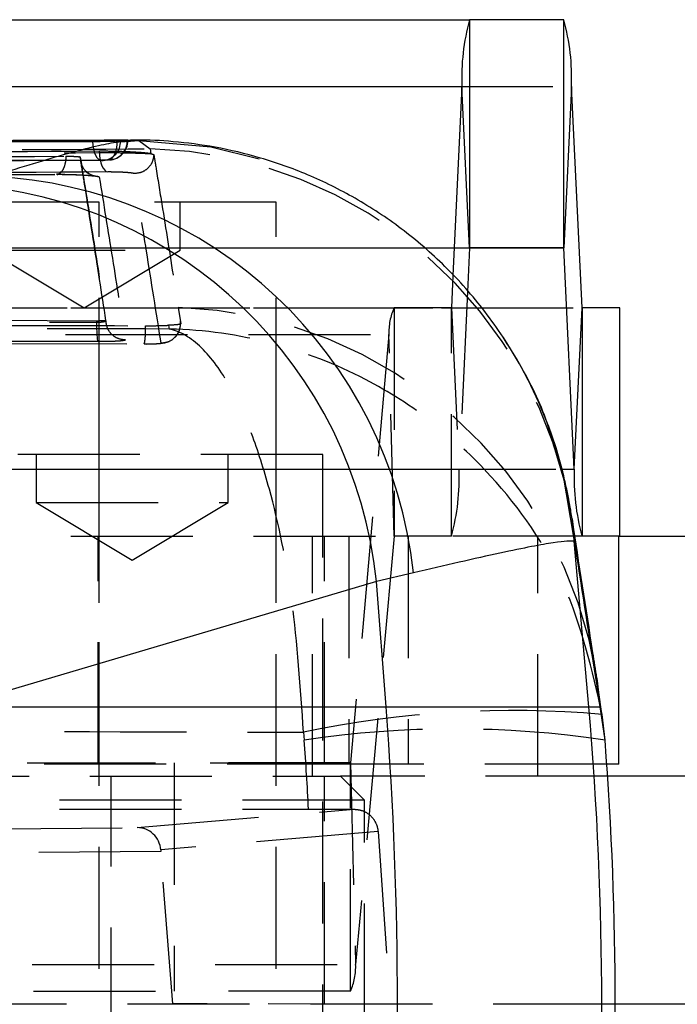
# Model space of a CAD drawing. Extents: x 78 to 731, y 58 to 554.
# Tile 6 of 17: x 332 to 346, y 78 to 99. Entities that reach past the tile are written whole.
import ezdxf

# ---------------------------------------------------------------- set-up
doc = ezdxf.new("R2010")
doc.units = 0
doc.header["$LTSCALE"] = 2
doc.linetypes.add('HIDDEN', pattern=[1.905, 1.27, -0.635])
doc.layers.get('0').update_dxf_attribs({"linetype": 'CONTINUOUS'})

msp = doc.modelspace()

# ---------------------------------------------------------------- linework, layer by layer
at = {"color": 7, "linetype": 'CONTINUOUS'}
for p, q in [((319.546467, 98.970962), (341.521383, 98.970962)), ((341.521383, 98.970962), (341.521383, 94.220962)), ((343.481398, 98.970962), (341.521383, 98.970962)), ((343.481398, 94.220962), (343.481398, 98.970962)), ((319.385786, 97.576789), (341.360701, 97.576789)), ((341.360701, 97.576789), (341.173025, 93.645498)), ((341.521046, 94.218032), (341.360701, 97.576789)), ((343.64208, 97.576789), (343.481735, 94.218032)), ((343.861819, 92.97389), (343.64208, 97.576789)), ((334.465261, 96.462974), (317.671593, 96.394939)), ((334.191339, 96.446428), (334.251562, 96.449466)), ((334.251562, 96.449466), (334.392813, 96.458772)), ((334.392813, 96.458772), (334.397162, 96.459589)), ((341.521046, 94.218032), (341.477305, 93.301793)), ((343.481398, 94.220962), (341.521383, 94.220962)), ((343.701474, 89.615133), (343.481735, 94.218032)), ((343.701474, 89.615133), (343.861819, 92.97389)), ((343.862156, 92.970961), (343.862156, 88.220962)), ((344.649656, 92.970961), (343.862156, 92.970961)), ((344.649656, 88.220962), (344.649656, 92.970961)), ((343.221392, 90.328722), (343.149789, 90.526936)), ((343.15444, 90.526696), (343.313388, 90.065648)), ((344.626131, 88.220962), (343.711714, 88.220962)), ((344.626131, 88.220962), (358.163876, 88.220962)), ((344.626131, 83.470961), (344.626131, 88.220962)), ((344.003057, 84.663377), (343.700995, 88.115989)), ((343.731334, 87.962428), (343.700995, 88.115989)), ((340.352013, 87.453562), (339.580063, 87.277276)), ((339.580063, 87.277276), (330.772081, 84.663377)), ((339.781113, 84.663377), (339.580063, 87.277276)), ((344.268364, 84.570129), (344.168164, 85.262456)), ((344.170647, 85.262415), (344.242983, 84.663377)), ((330.772081, 84.663377), (339.781113, 84.663377)), ((339.781113, 84.663377), (344.003057, 84.663377)), ((344.003057, 84.663377), (344.242983, 84.663377)), ((344.34074, 83.970019), (344.242983, 84.663377)), ((344.34074, 83.970019), (344.283142, 84.506756)), ((344.626131, 83.470961), (344.377846, 83.470961)), ((369.495111, 83.220961), (344.395101, 83.220961)), ((369.495111, 78.470962), (344.554626, 78.470962))]:
    msp.add_line(p, q, dxfattribs=at)
at = {"color": 7, "linetype": 'HIDDEN'}
for p, q in [((321.667163, 97.576789), (343.64208, 97.576789)), ((334.184358, 96.460718), (334.184358, 96.456259)), ((334.251562, 96.446428), (334.191339, 96.446428)), ((334.251562, 96.449466), (334.251562, 96.446428)), ((334.392813, 96.456259), (334.392813, 96.458772)), ((334.392813, 96.456259), (334.402423, 96.456259)), ((334.456818, 96.439953), (334.632309, 96.453821)), ((334.632309, 96.453821), (334.869622, 96.281548)), ((333.811535, 96.205202), (333.811535, 96.231052)), ((334.869622, 96.281548), (334.880632, 96.18039)), ((334.880632, 96.18039), (334.871975, 96.18178)), ((333.410174, 96.102254), (333.410174, 96.111195)), ((333.410181, 96.101947), (333.410174, 96.102254)), ((333.890624, 96.041828), (333.861897, 96.040518)), ((334.019406, 96.05091), (334.000045, 96.050297)), ((333.664617, 95.728104), (333.80587, 95.696881)), ((333.804125, 95.170961), (325.804126, 95.170961)), ((337.49511, 95.170961), (333.804125, 95.170961)), ((333.804125, 63.970962), (333.804125, 95.170961)), ((335.495111, 94.170961), (335.495111, 95.170961)), ((337.49511, 63.970962), (337.49511, 95.170961)), ((319.54613, 94.218032), (341.521046, 94.218032)), ((319.546467, 94.220962), (341.521383, 94.220962)), ((321.506819, 94.218032), (341.521046, 94.218032)), ((331.49511, 94.170961), (333.49511, 92.96924)), ((331.804125, 94.170961), (335.495111, 94.170961)), ((333.49511, 92.96924), (335.495111, 94.170961)), ((341.173025, 93.645498), (341.140962, 92.97389)), ((341.477305, 93.301793), (341.301307, 89.615133)), ((317.972749, 92.970961), (339.947667, 92.970961)), ((319.166046, 92.97389), (341.140962, 92.97389)), ((321.886903, 92.97389), (343.861819, 92.97389)), ((333.804125, 88.220962), (333.804125, 92.970961)), ((337.49511, 88.220962), (337.49511, 92.970961)), ((339.947667, 92.970961), (339.947667, 88.220962)), ((341.140625, 92.970961), (339.947667, 92.970961)), ((341.140625, 88.220962), (341.140625, 92.970961)), ((341.140625, 92.970961), (343.862156, 92.970961)), ((341.140962, 92.97389), (341.301307, 89.615133)), ((333.753916, 92.697498), (321.337365, 92.740081)), ((321.337365, 92.713678), (333.753916, 92.673016)), ((333.753916, 92.673009), (333.753916, 92.697499)), ((333.946839, 92.707388), (333.946839, 92.708974)), ((333.946841, 92.707292), (333.946839, 92.707388)), ((333.946845, 92.707058), (333.946845, 92.708883)), ((335.252627, 92.608486), (335.259881, 92.530442)), ((317.866068, 92.413792), (339.840985, 92.413792)), ((320.408862, 92.262241), (334.7456, 92.219413)), ((339.840985, 92.413792), (339.040401, 83.49707)), ((339.947443, 88.219791), (339.840985, 92.413792)), ((338.463861, 89.920962), (330.807652, 89.920962)), ((332.49511, 89.920962), (332.49511, 88.920961)), ((336.49511, 88.920961), (336.49511, 89.920962)), ((338.463861, 68.720961), (338.463861, 89.920962)), ((319.326391, 89.615133), (341.301307, 89.615133)), ((321.726559, 89.615133), (343.442407, 89.615133)), ((332.49511, 88.920961), (336.49511, 88.920961)), ((332.49511, 88.920961), (334.49511, 87.719241)), ((334.49511, 87.719241), (336.49511, 88.920961)), ((317.972526, 88.219791), (339.947443, 88.219791)), ((317.972749, 88.220962), (339.947667, 88.220962)), ((333.782665, 83.470961), (333.782665, 88.220962)), ((333.804125, 83.470961), (333.804125, 88.220962)), ((337.49511, 83.220961), (337.49511, 88.220962)), ((338.245111, 83.220961), (338.245111, 88.220962)), ((338.49511, 83.470961), (338.49511, 88.220962)), ((339.008531, 88.220962), (339.008531, 83.470961)), ((339.947443, 88.219791), (339.14686, 79.303069)), ((341.140625, 88.220962), (339.947667, 88.220962)), ((340.238918, 88.220962), (340.238918, 83.470961)), ((343.711714, 88.220962), (341.140625, 88.220962)), ((342.941668, 83.220961), (342.941668, 88.220962)), ((338.060913, 84.135373), (338.0771, 83.970019)), ((313.389462, 83.495899), (335.364376, 83.495899)), ((317.065485, 83.49707), (339.040401, 83.49707)), ((339.008531, 83.470961), (329.026666, 83.470961)), ((335.364376, 83.495899), (335.364376, 78.745899)), ((339.040178, 83.495899), (335.364376, 83.495899)), ((344.377846, 83.470961), (339.008531, 83.470961)), ((339.040178, 78.745899), (339.040178, 83.495899)), ((339.040401, 83.49707), (339.14686, 79.303069)), ((329.804124, 83.220961), (338.829125, 83.220961)), ((334.054125, 73.720962), (334.054125, 83.220961)), ((338.49511, 78.470962), (338.49511, 83.220961)), ((344.395101, 83.220961), (338.829125, 83.220961)), ((339.329125, 82.720962), (338.829125, 83.220961)), ((339.329125, 82.720962), (329.804124, 82.720962)), ((339.329125, 74.220961), (339.329125, 82.720962)), ((317.740243, 82.532448), (338.16582, 82.532448)), ((334.595743, 82.151027), (339.118657, 82.532144)), ((338.16582, 82.532448), (339.118657, 82.532144)), ((327.936457, 82.096051), (334.595743, 82.151027)), ((339.613615, 82.066754), (335.088114, 81.685419)), ((339.613615, 82.066754), (339.867388, 78.470992)), ((335.090604, 81.651486), (328.376219, 81.596056)), ((335.33602, 78.484244), (335.090604, 81.651486)), ((317.171942, 79.303069), (339.14686, 79.303069)), ((313.389462, 78.745899), (335.364376, 78.745899)), ((339.040178, 78.745899), (335.364376, 78.745899)), ((344.554626, 78.470962), (298.497304, 78.470962)), ((339.867388, 78.470992), (335.33602, 78.484244)), ((335.33602, 75.289347), (335.33602, 78.484244)), ((339.861706, 74.910306), (339.867388, 78.470992))]:
    msp.add_line(p, q, dxfattribs=at)
at = {"color": 8, "linetype": 'CONTINUOUS'}
for p, q in [((334.402423, 96.456259), (334.184358, 96.456259)), ((341.521046, 94.218032), (343.481735, 94.218032)), ((343.442407, 89.615133), (343.701474, 89.615133)), ((343.656098, 88.5801), (343.731334, 87.962428))]:
    msp.add_line(p, q, dxfattribs=at)
at = {"color": 7, "linetype": 'HIDDEN', "flags": 128}
for points in [[(333.669094, 96.436805), (333.673758, 96.357947), (333.685437, 96.282476), (333.703682, 96.213282), (333.727798, 96.153017), (333.756857, 96.103986), (333.789751, 96.068069), (333.825216, 96.046639), (333.861897, 96.040518)], [(334.000045, 96.050297), (334.036324, 96.059026), (334.071094, 96.082759), (334.103046, 96.120599), (334.130969, 96.17112), (334.153809, 96.232412), (334.170705, 96.302157), (334.181018, 96.377724), (334.184358, 96.456259)], [(334.632309, 96.453821), (336.127446, 96.325537), (337.470705, 95.991618)], [(333.811535, 96.205202), (333.815198, 96.12927), (333.825365, 96.056017), (333.841676, 95.988029), (333.863555, 95.927705), (333.890231, 95.877176), (333.920764, 95.838224), (333.954074, 95.812223), (333.988985, 95.80009)], [(335.450534, 92.980029), (335.458124, 92.931301), (335.489107, 92.732029), (335.503561, 92.63887)], [(334.747431, 92.218808), (334.799579, 92.218719), (334.956118, 92.22189), (335.084603, 92.229807), (335.17304, 92.243079), (335.243693, 92.264677), (335.322917, 92.306441), (335.415161, 92.391662), (335.481192, 92.511835), (335.501777, 92.606214), (335.501581, 92.686221), (335.501079, 92.69091), (335.500946, 92.692079), (335.500912, 92.692372), (335.500895, 92.692518), (335.500887, 92.692592), (335.500886, 92.6926), (335.500885, 92.692602), (335.500855, 92.692861)]]:
    msp.add_lwpolyline(points, dxfattribs=at)
at = {"color": 8, "linetype": 'CONTINUOUS', "flags": 128}
msp.add_lwpolyline([(343.313388, 90.065648), (343.447959, 89.59499), (343.700995, 88.115989)], dxfattribs=at)
at = {"color": 7, "linetype": 'CONTINUOUS'}
for centre, radius, start, end in [((345.820061, 97.769182), 4.463508, 164.3806234, 182.4704217), ((339.182687, 97.769179), 4.463541, 357.5296449, 15.61931), ((330.41074, 86.330662), 9.218056, 5.8941643, 86.3516126), ((331.156139, 86.4666), 9.248686, 6.125911, 87.4772444), ((341.530387, 94.218441), 0.00935, 164.3619798, 182.5100781), ((343.47237, 94.218437), 0.009374, 357.5216537, 15.6242623), ((343.871177, 92.973485), 0.009367, 177.519771, 195.6302884), ((348.160796, 89.422738), 4.46347, 177.5295394, 195.6194707), ((259.243199, 78.470962), 80.775625, 355.603281, 4.396719), ((273.22279, 78.470962), 71.050632, 355.0000446, 4.9999554)]:
    msp.add_arc(centre, radius, start, end, dxfattribs=at)
at = {"color": 7, "linetype": 'HIDDEN'}
for centre, radius, start, end in [((333.852629, 96.439017), 0.399002, 275.4643452, 1.0642836), ((333.996424, 96.456258), 0.406, 273.2448925, 0), ((333.992383, 96.45047), 0.400472, 273.8691644, 0.8283061), ((334.645007, 87.162379), 9.121935, 8.9410899, 88.5890294), ((333.856949, 96.446428), 0.406, 270.1842616, 274.7578699), ((335.156875, 83.863001), 9.121756, 8.8248832, 88.1551451), ((341.051519, 92.470807), 1.211876, 155.6247702, 182.6965885), ((341.131613, 92.973482), 0.009358, 344.3699736, 2.4979465), ((336.035499, 92.573254), 2.283763, 177.4965267, 187.6863284), ((333.262996, 92.503086), 1.509498, 349.1682369, 3.6349265), ((334.603053, 87.32068), 9.132621, 20.5516142, 33.4467493), ((336.841986, 89.422737), 4.463469, 344.3805465, 2.4704812), ((339.94998, 88.219911), 0.00254, 155.5785638, 182.714632), ((342.430151, 63.24224), 21.345098, 85.0198251, 101.8116559), ((341.20892, 63.170578), 21.033902, 81.4371675, 98.5628325), ((339.037849, 83.496951), 0.002555, 335.7015263, 2.679613), ((337.936283, 79.246062), 1.211919, 335.6252528, 2.6961114)]:
    msp.add_arc(centre, radius, start, end, dxfattribs=at)
for centre, major_axis, ratio, start_param, end_param in [((273.250772, 78.470962), (0, 71.05), 0.91514947, 4.769583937, 4.789863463), ((334.595847, 81.651032), (-0.023072, 0.499477), 0.986908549, 4.735661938, 6.236624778), ((335.150879, 81.655614), (-0.038785, 0.499679), 0.120542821, 1.5017586, 1.569699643)]:
    msp.add_ellipse(centre, major_axis=major_axis, ratio=ratio, start_param=start_param, end_param=end_param, dxfattribs=at)
at = {"color": 7, "linetype": 'CONTINUOUS'}
msp.add_ellipse((273.250772, 78.470962), major_axis=(71.303854, 0), ratio=0.996439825, start_param=6.205710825, end_param=6.36065979, dxfattribs=at)
for points, knots in [([(316.21106, 96.376893), (316.449689, 96.377798), (317.648006, 96.382338), (322.685103, 96.400955), (328.265807, 96.419938), (332.886837, 96.434363), (333.669094, 96.436805)], [0, 0, 0, 0, 0.0410064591, 0.2059204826, 0.8655765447, 1, 1, 1, 1]), ([(334.184358, 96.460718), (331.276889, 96.450272), (325.461954, 96.429379), (319.646986, 96.40506), (316.739503, 96.392901)], [0, 0, 0, 0, 0.500000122, 1, 1, 1, 1]), ([(334.184358, 96.456259), (331.109444, 96.445536), (327.642087, 96.433445), (321.827158, 96.411352), (319.087108, 96.400219), (316.739503, 96.390681)], [0, 0, 0, 0, 0.528794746, 0.596283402, 1, 1, 1, 1]), ([(333.669094, 96.436805), (333.709246, 96.437029), (333.791806, 96.437489), (333.929537, 96.439528), (334.059632, 96.442277), (334.145244, 96.444724), (334.181848, 96.446077), (334.191339, 96.446428)], [0, 0, 0, 0, 0.220347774, 0.453075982, 0.685798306, 0.918526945, 1, 1, 1, 1]), ([(334.399536, 96.460036), (334.389571, 96.460309), (334.369641, 96.460855), (334.290169, 96.461011), (334.21805, 96.460811), (334.184358, 96.460718)], [0, 0, 0, 0, 0.347600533, 0.695213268, 1, 1, 1, 1]), ([(334.251562, 96.446428), (334.267353, 96.447694), (334.316085, 96.451602), (334.361867, 96.454381), (334.392813, 96.456259)], [0, 0, 0, 0, 0.324039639, 1, 1, 1, 1]), ([(343.288962, 90.055516), (343.241095, 90.230394), (343.07374, 90.841816), (342.587991, 91.803567), (341.874897, 92.898736), (341.038439, 93.840015), (340.125146, 94.628425), (339.160014, 95.264425), (338.171911, 95.753385), (337.190141, 96.103019), (336.244069, 96.327251), (335.380748, 96.438033), (334.779367, 96.470933), (334.503, 96.461397), (334.45632, 96.459787)], [0, 0, 0, 0, 0.045932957, 0.160594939, 0.271019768, 0.37701197, 0.478813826, 0.576464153, 0.669827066, 0.758547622, 0.841888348, 0.91840116, 0.986217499, 1, 1, 1, 1]), ([(343.655321, 88.580131), (343.648179, 88.626739), (343.630845, 88.739851), (343.592015, 88.964712), (343.52311, 89.287971), (343.461915, 89.563657), (343.395335, 89.784791), (343.378156, 89.841851)], [0, 0, 0, 0, 0.223924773, 0.543441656, 0.750694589, 0.93567052, 1, 1, 1, 1]), ([(344.170586, 85.262543), (344.143293, 85.4391), (343.971574, 86.549939), (343.801169, 87.646083), (343.657849, 88.568006)], [0, 0, 0, 0, 0.158940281, 1, 1, 1, 1]), ([(343.700995, 88.115989), (343.609932, 88.117367), (343.435788, 88.120003), (342.272004, 87.901788), (340.996492, 87.604017), (340.352013, 87.453562)], [0, 0, 0, 0, 0.351604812, 0.672384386, 1, 1, 1, 1]), ([(344.242983, 84.663377), (344.171149, 85.127601), (344.000101, 86.233004), (343.83, 87.327547), (343.731334, 87.962428)], [0, 0, 0, 0, 0.41995867, 1, 1, 1, 1])]:
    msp.add_open_spline(points, degree=3, knots=knots, dxfattribs=at)
at = {"color": 8, "linetype": 'CONTINUOUS'}
msp.add_open_spline([(331.563231, 95.706323), (332.090734, 95.871574), (333.155244, 96.205055), (334.128451, 96.43629), (334.360472, 96.438878), (334.456818, 96.439953)], degree=3, knots=[0, 0, 0, 0, 0.364838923, 0.736250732, 1, 1, 1, 1], dxfattribs=at)
at = {"color": 7, "linetype": 'HIDDEN'}
for points, knots in [([(316.964407, 96.171032), (317.776267, 96.176549), (321.272531, 96.200307), (327.240759, 96.238171), (332.397882, 96.267494), (334.869622, 96.281548)], [0, 0, 0, 0, 0.136056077, 0.585923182, 1, 1, 1, 1]), ([(333.811535, 96.231052), (331.14879, 96.215629), (325.823299, 96.184784), (320.497772, 96.149461), (317.835007, 96.131799)], [0, 0, 0, 0, 0.499999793, 1, 1, 1, 1]), ([(317.835007, 96.103748), (320.49777, 96.121802), (325.823296, 96.15791), (331.148789, 96.189443), (333.811535, 96.20521)], [0, 0, 0, 0, 0.5000000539, 1, 1, 1, 1]), ([(334.871975, 96.18178), (334.840104, 96.186049), (334.765742, 96.19601), (334.578102, 96.210411), (334.332964, 96.222615), (334.061895, 96.230566), (333.895957, 96.230888), (333.811533, 96.231052)], [0, 0, 0, 0, 0.156866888, 0.365999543, 0.575003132, 0.783773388, 1, 1, 1, 1]), ([(333.811535, 96.205202), (333.892836, 96.205142), (334.055973, 96.205022), (334.324422, 96.201376), (334.570879, 96.195621), (334.762389, 96.188732), (334.838542, 96.183901), (334.871975, 96.18178)], [0, 0, 0, 0, 0.208831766, 0.419039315, 0.627741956, 0.836568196, 1, 1, 1, 1]), ([(334.943631, 96.160612), (334.936744, 96.110566), (334.922469, 96.006815), (334.827968, 95.874662), (334.689972, 95.781488), (334.581605, 95.771606), (334.527422, 95.766665)], [0, 0, 0, 0, 0.237008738, 0.491338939, 0.745669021, 1, 1, 1, 1]), ([(334.880632, 96.18039), (334.888703, 96.178975), (334.927062, 96.172249), (334.93632, 96.165747), (334.943631, 96.160612)], [0, 0, 0, 0, 0.21040733, 1, 1, 1, 1]), ([(334.943639, 96.160612), (334.946136, 96.145284), (334.959309, 96.064396), (335.015115, 95.721127), (335.152191, 94.872211), (335.307912, 93.892929), (335.420255, 93.173841), (335.450534, 92.980029)], [0, 0, 0, 0, 0.014544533, 0.076750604, 0.325574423, 0.818225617, 1, 1, 1, 1]), ([(333.861897, 96.040518), (333.621961, 96.039744), (332.422275, 96.035873), (327.383647, 96.019239), (321.803955, 95.999377), (317.184013, 95.981318), (316.403076, 95.978265)], [0, 0, 0, 0, 0.041228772, 0.206145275, 0.86580988, 1, 1, 1, 1]), ([(316.554397, 95.984697), (316.794336, 95.985691), (317.994032, 95.990663), (323.032724, 96.011065), (328.608011, 96.031838), (333.223507, 96.047639), (334.000045, 96.050297)], [0, 0, 0, 0, 0.04126005, 0.206300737, 0.866463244, 1, 1, 1, 1]), ([(319.096537, 96.035042), (319.336459, 96.03679), (320.536068, 96.045532), (325.208075, 96.078893), (329.640162, 96.107384), (333.11257, 96.129706)], [0, 0, 0, 0, 0.051352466, 0.256763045, 1, 1, 1, 1]), ([(333.11257, 96.129706), (333.110285, 96.093554), (333.105145, 96.01219), (333.07598, 95.898888), (333.029274, 95.806393), (332.97918, 95.761661), (332.940696, 95.750347), (332.922882, 95.751737), (332.916696, 95.75222)], [0, 0, 0, 0, 0.171798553, 0.386655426, 0.601497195, 0.816359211, 0.936224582, 1, 1, 1, 1]), ([(333.11257, 96.129706), (333.132065, 96.129675), (333.174008, 96.129608), (333.24384, 96.12769), (333.310022, 96.124478), (333.365492, 96.12033), (333.386366, 96.11725), (333.39688, 96.115698)], [0, 0, 0, 0, 0.1822416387, 0.3920716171, 0.593509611, 0.7952638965, 1, 1, 1, 1]), ([(333.410174, 96.102254), (333.408173, 96.106142), (333.405899, 96.110562), (333.397848, 96.115147), (333.39688, 96.115698)], [0, 0, 0, 0, 0.879699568, 1, 1, 1, 1]), ([(333.39688, 96.115698), (333.397296, 96.11562), (333.405477, 96.114081), (333.407883, 96.1126), (333.410166, 96.111195)], [0, 0, 0, 0, 0.050849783, 1, 1, 1, 1]), ([(333.410174, 96.111195), (333.500746, 95.547029), (333.68189, 94.418697), (333.858522, 93.278882), (333.946837, 92.708974)], [0, 0, 0, 0, 0.4999999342, 1, 1, 1, 1]), ([(333.410181, 96.101947), (333.41618, 96.049987), (333.428179, 95.94607), (333.515117, 95.812356), (333.602228, 95.761537), (333.644101, 95.737108)], [0, 0, 0, 0, 0.341807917, 0.683613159, 1, 1, 1, 1]), ([(333.946839, 92.707388), (333.858601, 93.275439), (333.681969, 94.412532), (333.50083, 95.53848), (333.410181, 96.101947)], [0, 0, 0, 0, 0.4995632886, 1, 1, 1, 1]), ([(333.415158, 96.036652), (333.439531, 95.886415), (333.62165, 94.763836), (333.798174, 93.627967), (333.951073, 92.644113)], [0, 0, 0, 0, 0.13383116, 1, 1, 1, 1]), ([(334.000045, 96.050297), (333.969786, 96.04843), (333.925022, 96.045667), (333.877346, 96.041778), (333.861897, 96.040518)], [0, 0, 0, 0, 0.675964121, 1, 1, 1, 1]), ([(333.988985, 95.80009), (331.326127, 95.784348), (326.000539, 95.752864), (320.67486, 95.716818), (318.012085, 95.698796)], [0, 0, 0, 0, 0.50001212, 1, 1, 1, 1]), ([(318.897879, 95.659892), (321.234289, 95.676193), (325.907259, 95.708796), (330.580167, 95.737745), (332.916696, 95.75222)], [0, 0, 0, 0, 0.499983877, 1, 1, 1, 1]), ([(318.911845, 95.658553), (320.138363, 95.667368), (324.81093, 95.70095), (329.483461, 95.728514), (332.929485, 95.748843)], [0, 0, 0, 0, 0.262493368, 1, 1, 1, 1]), ([(332.916696, 95.75222), (332.923439, 95.75225), (332.991521, 95.752553), (333.13421, 95.751217), (333.342632, 95.744961), (333.534236, 95.735011), (333.686472, 95.722551), (333.785675, 95.709182), (333.799341, 95.700858), (333.80587, 95.696881)], [0, 0, 0, 0, 0.018270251, 0.184451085, 0.350719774, 0.517000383, 0.681384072, 0.847781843, 1, 1, 1, 1]), ([(332.930092, 95.751171), (332.947188, 95.751285), (333.026161, 95.751811), (333.18857, 95.749243), (333.399784, 95.7417), (333.56812, 95.731384), (333.66295, 95.722199), (333.697088, 95.717542), (333.706317, 95.715678), (333.69444, 95.718169), (333.666249, 95.725868), (333.605548, 95.753601), (333.544, 95.786284), (333.522191, 95.821326), (333.521979, 95.821667)], [0, 0, 0, 0, 0.045421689, 0.209823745, 0.374682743, 0.538956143, 0.663622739, 0.730552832, 0.772692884, 0.802181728, 0.836612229, 0.897157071, 0.998998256, 1, 1, 1, 1]), ([(334.527422, 95.766665), (334.522578, 95.769375), (334.513037, 95.774712), (334.446234, 95.78308), (334.350594, 95.7905), (334.232559, 95.796253), (334.105108, 95.799894), (334.027522, 95.800025), (333.988985, 95.80009)], [0, 0, 0, 0, 0.1709776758, 0.3367594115, 0.5025044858, 0.6682311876, 0.8352110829, 1, 1, 1, 1]), ([(335.095192, 92.240153), (334.994074, 92.878738), (334.807054, 94.059816), (334.615442, 95.229435), (334.527431, 95.766665)], [0, 0, 0, 0, 0.540679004, 1, 1, 1, 1]), ([(333.80587, 95.696881), (333.897728, 95.133372), (334.081283, 94.007342), (334.260631, 92.870197), (334.350226, 92.302123)], [0, 0, 0, 0, 0.500438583, 1, 1, 1, 1]), ([(333.946839, 92.708974), (333.944756, 92.70757), (333.940589, 92.704761), (333.905879, 92.701189), (333.854436, 92.698632), (333.800243, 92.69752), (333.765677, 92.697504), (333.753916, 92.697499)], [0, 0, 0, 0, 0.221139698, 0.442250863, 0.663660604, 0.885556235, 1, 1, 1, 1]), ([(333.753916, 92.673009), (333.776814, 92.673248), (333.822642, 92.673726), (333.881886, 92.679778), (333.925043, 92.689007), (333.944772, 92.698839), (333.94632, 92.705162), (333.946841, 92.707292)], [0, 0, 0, 0, 0.221124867, 0.442537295, 0.664504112, 0.887034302, 1, 1, 1, 1]), ([(334.350226, 92.302123), (334.297271, 92.308477), (334.191361, 92.321185), (334.058091, 92.414992), (333.964945, 92.548599), (333.952875, 92.654394), (333.946841, 92.707292)], [0, 0, 0, 0, 0.249999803, 0.500000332, 0.750001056, 1, 1, 1, 1]), ([(335.259881, 92.530442), (332.670244, 92.536202), (327.563463, 92.54756), (322.456818, 92.560369), (319.93974, 92.566682)], [0, 0, 0, 0, 0.507097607, 1, 1, 1, 1]), ([(320.43243, 92.638945), (320.702734, 92.638128), (322.054253, 92.634048), (326.833208, 92.619945), (331.341955, 92.607925), (334.769458, 92.598787)], [0, 0, 0, 0, 0.056561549, 0.28280772, 1, 1, 1, 1]), ([(334.769458, 92.598787), (334.855985, 92.599097), (335.029039, 92.599717), (335.182698, 92.604986), (335.249759, 92.608342), (335.252627, 92.608486)], [0, 0, 0, 0, 0.489077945, 0.978151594, 1, 1, 1, 1]), ([(335.095198, 92.240183), (335.148616, 92.24602), (335.255452, 92.257693), (335.390529, 92.351281), (335.483768, 92.48368), (335.497061, 92.587842), (335.503571, 92.638855)], [0, 0, 0, 0, 0.252536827, 0.505074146, 0.757610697, 1, 1, 1, 1]), ([(335.503569, 92.63887), (335.496338, 92.634052), (335.481521, 92.624179), (335.37721, 92.615167), (335.284621, 92.610202), (335.252627, 92.608486)], [0, 0, 0, 0, 0.384132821, 0.787186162, 1, 1, 1, 1]), ([(344.283142, 84.506756), (344.071, 85.429873), (343.65288, 87.24929), (342.25195, 89.258892), (340.776828, 90.628365), (339.256035, 91.599926), (337.404775, 92.31481), (335.991661, 92.514492), (335.266245, 92.530303), (335.259881, 92.530442)], [0, 0, 0, 0, 0.212305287, 0.418443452, 0.542782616, 0.671170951, 0.830693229, 0.998514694, 1, 1, 1, 1]), ([(338.060913, 84.135373), (337.997705, 85.067387), (337.873126, 86.904348), (337.440999, 88.9718), (336.9833, 90.402015), (336.509845, 91.436092), (335.931812, 92.226949), (335.489354, 92.48454), (335.261876, 92.530043), (335.259881, 92.530442)], [0, 0, 0, 0, 0.2123041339, 0.4184422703, 0.5427813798, 0.6711696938, 0.8306921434, 0.9985147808, 1, 1, 1, 1]), ([(333.772255, 92.267801), (333.501945, 92.268629), (332.150395, 92.272768), (328.010976, 92.285708), (324.141867, 92.299014), (321.353998, 92.308602)], [0, 0, 0, 0, 0.065301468, 0.326507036, 1, 1, 1, 1]), ([(334.350226, 92.302123), (334.34869, 92.299977), (334.344147, 92.293632), (334.284806, 92.283777), (334.155759, 92.274551), (333.978484, 92.268482), (333.841288, 92.268029), (333.772255, 92.267801)], [0, 0, 0, 0, 0.11306586, 0.334209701, 0.555235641, 0.776207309, 1, 1, 1, 1]), ([(334.7456, 92.219413), (334.767083, 92.219426), (334.829734, 92.219466), (334.927927, 92.221499), (335.021015, 92.226125), (335.08385, 92.232575), (335.091419, 92.237628), (335.095202, 92.240153)], [0, 0, 0, 0, 0.115416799, 0.33658304, 0.557779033, 0.77898152, 1, 1, 1, 1]), ([(343.378156, 89.841851), (343.353218, 89.934202), (343.314501, 90.077583), (343.245832, 90.262801), (343.221392, 90.328722)], [0, 0, 0, 0, 0.644090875, 1, 1, 1, 1]), ([(317.843456, 84.195964), (321.186961, 84.185088), (327.926115, 84.163165), (334.665266, 84.144684), (338.060913, 84.135373)], [0, 0, 0, 0, 0.496131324, 1, 1, 1, 1]), ([(339.118657, 82.532144), (339.174828, 82.526492), (339.287179, 82.515188), (339.436573, 82.427518), (339.54867, 82.298984), (339.601729, 82.169618), (339.610874, 82.090471), (339.613615, 82.066754)], [0, 0, 0, 0, 0.227714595, 0.455466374, 0.681931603, 0.904686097, 1, 1, 1, 1])]:
    msp.add_open_spline(points, degree=3, knots=knots, dxfattribs=at)

doc.saveas('drawing.dxf')
